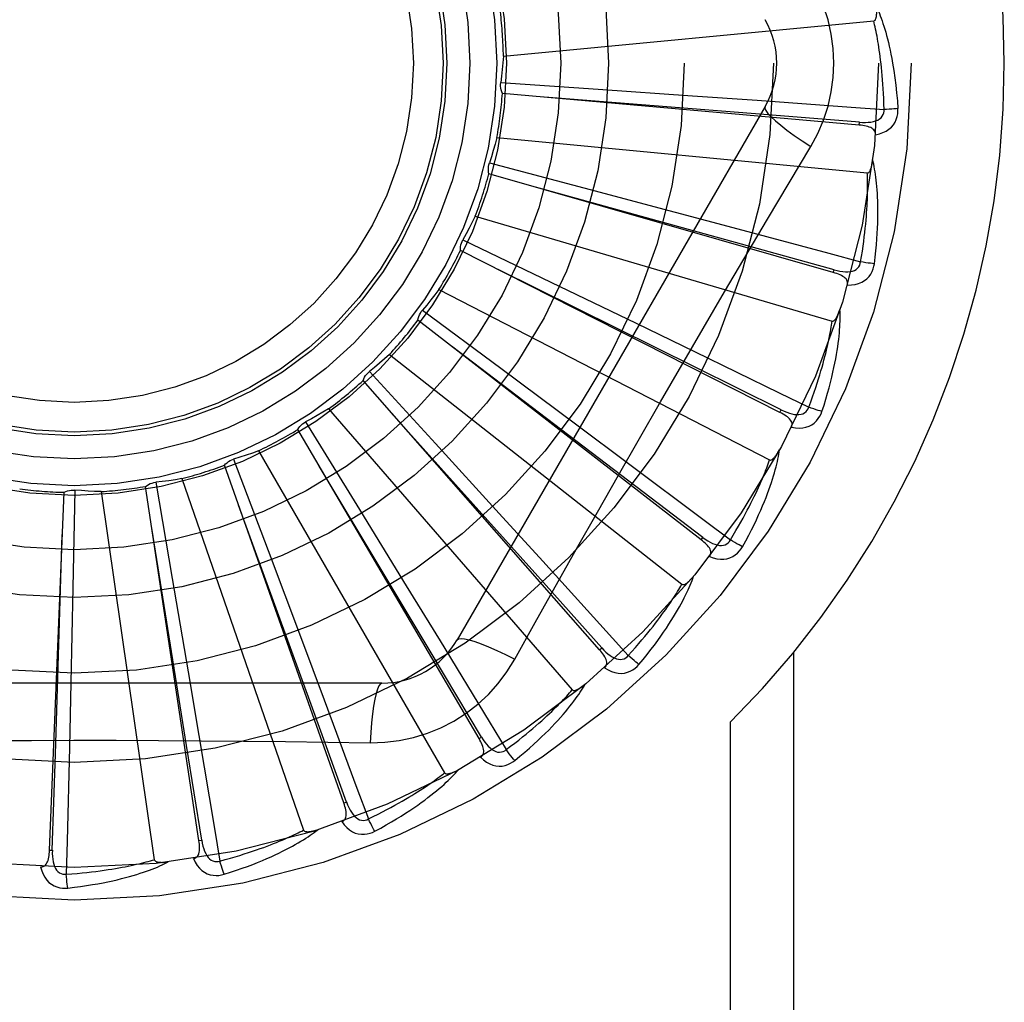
# Model space of a CAD drawing. Header units: inches. Extents: x 0 to 227, y 0 to 147.
# Tile 99 of 256: x 97.903 to 98.234, y 62.927 to 63.257. Entities that reach past the tile are written whole.
import ezdxf

# ---------------------------------------------------------------- set-up
doc = ezdxf.new("R2010")
doc.units = ezdxf.units.IN
doc.header["$LTSCALE"] = 12.4666666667
doc.header["$MEASUREMENT"] = 0
doc.linetypes.add('HIDDEN', pattern=[0.2, 0.1, -0.1])
doc.layers.add('RIGHTHAND_DOOR_ASSEMBLY', color=7, linetype='CONTINUOUS')

msp = doc.modelspace()

# ---------------------------------------------------------------- linework, layer by layer
at = {"layer": 'RIGHTHAND_DOOR_ASSEMBLY', "color": 8, "linetype": 'HIDDEN'}
for p, q in [((98.0656829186, 63.2446837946), (98.1900858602, 63.25656283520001)), ((98.0647878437, 63.2358343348), (98.0975086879, 63.2336356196)), ((98.1852216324, 63.2215655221), (98.06534034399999, 63.2321976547)), ((98.0975086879, 63.2336356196), (98.1292266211, 63.2314459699)), ((98.1292266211, 63.2314459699), (98.1509263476, 63.2299140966)), ((98.1535929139, 63.2278099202), (98.05015096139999, 63.04864320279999)), ((98.18522177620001, 63.22156550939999), (98.1853061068, 63.2225213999)), ((98.0635099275, 63.2173461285), (98.187912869, 63.2054670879)), ((98.06095625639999, 63.20882598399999), (98.0926696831, 63.20047454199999)), ((98.17651325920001, 63.172022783), (98.06081052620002, 63.2051504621)), ((98.0926696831, 63.20047454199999), (98.12340003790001, 63.1923218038)), ((98.12340003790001, 63.1923218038), (98.1444177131, 63.1867109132)), ((98.0562025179, 63.190913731), (98.17610921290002, 63.1557059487)), ((98.05208254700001, 63.183030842), (98.0816423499, 63.1688285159)), ((98.1585862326, 63.1250234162), (98.05124385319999, 63.1794493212)), ((98.176513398, 63.1720227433), (98.1767771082, 63.17294540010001)), ((98.0816423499, 63.1688285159), (98.11027445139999, 63.1550073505)), ((98.0440247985, 63.1663419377), (98.15510150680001, 63.1090779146)), ((98.03848743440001, 63.1593812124), (98.0648252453, 63.1398413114)), ((98.13208848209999, 63.0822661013), (98.03698608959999, 63.1560231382)), ((98.11027445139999, 63.1550073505), (98.1298504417, 63.1455202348)), ((98.0651336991, 63.1344416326), (98.0481967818, 63.14730531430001)), ((98.02741690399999, 63.1445188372), (98.1256490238, 63.0672682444)), ((98.02066228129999, 63.13873185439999), (98.04282618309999, 63.1145606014)), ((98.0648252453, 63.1398413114), (98.0903242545, 63.1208512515)), ((98.09797770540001, 63.0452961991), (98.01855254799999, 63.1357185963)), ((98.1326763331, 63.0830245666), (98.0651336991, 63.1344416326)), ((98.0069790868, 63.1262331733), (98.0888162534, 63.0317880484)), ((98.1585863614, 63.125023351), (98.1590199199, 63.1258794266)), ((98.0574867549, 63.0154498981), (97.99660946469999, 63.1192695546)), ((97.9992513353, 63.1218290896), (98.0164402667, 63.0939000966)), ((98.0903242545, 63.1208512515), (98.10775103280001, 63.1078307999)), ((98.04282618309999, 63.1145606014), (98.06427049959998, 63.0910879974)), ((97.97502844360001, 63.1092838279), (97.98662115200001, 63.0786065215)), ((97.98345002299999, 63.1121458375), (98.04593442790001, 63.0039196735)), ((98.012079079, 62.9938059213), (97.97194992, 63.10727052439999)), ((97.9576801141, 63.1027659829), (97.9985534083, 62.9846703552)), ((97.9633958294, 62.98114653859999), (97.94546517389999, 63.10015518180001)), ((97.9488690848, 63.1015494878), (97.9544465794, 63.0692326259)), ((97.9131965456, 62.977929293), (97.9181124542, 63.0981806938)), ((97.92171872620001, 63.0989056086), (97.9210794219, 63.0661172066)), ((97.9306007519, 63.0984326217), (97.94838566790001, 62.9747358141)), ((98.0164402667, 63.0939000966), (98.03305483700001, 63.0667933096)), ((98.06427049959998, 63.0910879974), (98.0789182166, 63.0750048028)), ((98.1320885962, 63.0822660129), (98.1326763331, 63.0830245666)), ((97.98662115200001, 63.0786065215), (97.9978054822, 63.0488452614)), ((97.9544465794, 63.0692326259), (97.95979643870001, 63.0378925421)), ((97.9210794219, 63.0661172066), (97.9204014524, 63.03433101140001)), ((98.03305483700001, 63.0667933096), (98.044394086, 63.0482286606)), ((98.0694812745, 63.0420824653), (98.0763842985, 63.05445765)), ((97.9978054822, 63.0488452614), (98.0054264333, 63.0284701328)), ((98.0979778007, 63.0452960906), (98.09869847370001, 63.0459297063)), ((98.163236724, 62.7723932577), (98.163236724, 63.0444149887)), ((97.95979643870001, 63.0378925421), (97.9634236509, 63.0164433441)), ((98.0248918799, 63.0340598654), (97.8180079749, 63.0340598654)), ((97.9204014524, 63.03433101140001), (97.91990382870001, 63.012582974)), ((98.14202352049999, 62.7723932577), (98.14202352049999, 63.02102582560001)), ((98.057486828, 63.0154497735), (98.05831438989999, 63.0159355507)), ((98.0120791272, 62.9938057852), (98.01298366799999, 62.9941261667)), ((97.963395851, 62.98114639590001), (97.96434467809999, 62.9812898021)), ((97.9131965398, 62.9779291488), (97.9141553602, 62.97789039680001))]:
    msp.add_line(p, q, dxfattribs=at)
for points in [[(98.17669159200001, 63.2423932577), (98.1764697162, 63.24727037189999), (98.17581525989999, 63.2521029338), (98.1747306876, 63.2568785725), (98.1732192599, 63.26155069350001), (98.1712868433, 63.2660736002), (98.1689398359, 63.2704367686)], [(98.1900858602, 63.25656283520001), (98.1902511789, 63.2566109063), (98.1903964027, 63.2566958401), (98.1905204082, 63.2568213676), (98.1906265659, 63.256976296), (98.1907172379, 63.2571515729), (98.1907943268, 63.2573445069), (98.19086005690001, 63.2575490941), (98.1909158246, 63.2577662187), (98.1909636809, 63.2579950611), (98.1910038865, 63.2582347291), (98.1910372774, 63.2584842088), (98.1910641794, 63.25874304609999), (98.1910851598, 63.25901004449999), (98.1911003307, 63.2592864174), (98.19111007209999, 63.2595726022), (98.191114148, 63.2598697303), (98.1911124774, 63.260183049), (98.1911049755, 63.26050064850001), (98.1910915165, 63.26081109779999), (98.1910721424, 63.26111820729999)], [(98.1910647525, 63.2611956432), (98.19136747, 63.26052843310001), (98.1916709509, 63.2598253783), (98.19197441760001, 63.2590872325), (98.1922786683, 63.2583112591), (98.192584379, 63.2574954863), (98.192890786, 63.2566382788), (98.19319746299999, 63.255738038), (98.1935038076, 63.2547926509), (98.19380907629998, 63.2538001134), (98.1941129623, 63.2527584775), (98.1944148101, 63.25166578), (98.19471452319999, 63.2505200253), (98.195011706, 63.2493194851), (98.19530605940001, 63.2480613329), (98.195597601, 63.2467434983), (98.19588427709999, 63.2453619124), (98.1961642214, 63.2439113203), (98.1964362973, 63.2423932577)], [(98.19354271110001, 63.2268193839), (98.1934952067, 63.2286690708), (98.19343400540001, 63.2304440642), (98.1933584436, 63.2321427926), (98.19327051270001, 63.2337699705), (98.19317160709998, 63.2353288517), (98.19306285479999, 63.236822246), (98.19294553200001, 63.2382531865), (98.1928205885, 63.239624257), (98.19268912, 63.2409382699), (98.19255196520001, 63.24219757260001), (98.1924100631, 63.2434047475), (98.192264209, 63.244561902), (98.1921153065, 63.2456713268), (98.1919639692, 63.2467350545), (98.1918110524, 63.24775530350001), (98.1916567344, 63.24873380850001), (98.1915014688, 63.2496725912), (98.1913452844, 63.25057300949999), (98.1911882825, 63.2514366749), (98.1910307, 63.2522648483), (98.1908727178, 63.2530588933), (98.190714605, 63.25382011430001), (98.1905566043, 63.25454984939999), (98.190398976, 63.2552493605), (98.19024210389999, 63.2559205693), (98.1900858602, 63.25656283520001)], [(98.0656829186, 63.2446837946), (98.0655090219, 63.2424625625), (98.0653018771, 63.24024724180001), (98.0650614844, 63.2380378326), (98.0647878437, 63.2358343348)], [(98.1689398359, 63.2143497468), (98.17128327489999, 63.218707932), (98.17321493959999, 63.2232294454), (98.17472936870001, 63.2279056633), (98.17581707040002, 63.2326860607), (98.1764715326, 63.2375188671), (98.17669159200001, 63.2423932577)], [(98.1964362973, 63.2423932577), (98.1968344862, 63.2399579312), (98.19719222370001, 63.2374768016), (98.1975081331, 63.2349506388), (98.19778269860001, 63.23237928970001), (98.198016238, 63.2297625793), (98.1982072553, 63.2271013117)], [(98.06534034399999, 63.2321976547), (98.06510587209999, 63.2327730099), (98.0649279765, 63.2333654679), (98.064805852, 63.2339809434), (98.0647409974, 63.2346041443), (98.0647351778, 63.2352198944), (98.0647878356, 63.2358342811)], [(98.1853061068, 63.2225213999), (98.1531398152, 63.2250963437), (98.0794845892, 63.2309247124)], [(98.1509263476, 63.2299140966), (98.1825246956, 63.2276262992), (98.19354271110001, 63.2268193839)], [(98.1535927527, 63.227809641), (98.15352977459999, 63.2272415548), (98.1538596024, 63.2264572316), (98.1545633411, 63.22548670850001), (98.15562805, 63.2243351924), (98.1570549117, 63.2230029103), (98.1588342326, 63.2215068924), (98.160942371, 63.219868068), (98.1633529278, 63.2181102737), (98.1660452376, 63.2162525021), (98.16894152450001, 63.2143486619)], [(98.1853058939, 63.2225228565), (98.1863419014, 63.22246180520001), (98.1873246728, 63.2224521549), (98.1882567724, 63.2224967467), (98.189134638, 63.2225976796), (98.1899576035, 63.2227596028), (98.1907186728, 63.22298337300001), (98.191415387, 63.22326865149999), (98.19203054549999, 63.2236199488), (98.1925459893, 63.2240400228), (98.192960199, 63.2245233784), (98.1932647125, 63.2250678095), (98.1934627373, 63.2256476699), (98.1935553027, 63.22623357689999), (98.1935429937, 63.2268237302)], [(98.1906473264, 63.2183423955), (98.1919715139, 63.2186448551), (98.1931682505, 63.2190499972), (98.19424565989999, 63.2195597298), (98.1951931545, 63.2201683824), (98.196010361, 63.2208734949), (98.19669475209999, 63.2216636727), (98.1972450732, 63.22253716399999), (98.1976677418, 63.22345999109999), (98.19795952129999, 63.2244076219), (98.19814047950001, 63.2253494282), (98.1982236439, 63.226243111), (98.1982072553, 63.2271013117)], [(98.1982072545, 63.2271013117), (98.1975910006, 63.2270352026), (98.196886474, 63.2269747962), (98.1961177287, 63.226922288), (98.19529417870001, 63.2268783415), (98.1944254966, 63.2268436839), (98.19354270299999, 63.2268196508)], [(98.1906471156, 63.218337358), (98.1906428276, 63.21880040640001), (98.1905565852, 63.2192240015), (98.19038329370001, 63.2196093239), (98.19013823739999, 63.2199528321), (98.1898341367, 63.2202488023), (98.1894735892, 63.220504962), (98.1890611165, 63.2207261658), (98.1886036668, 63.2209153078), (98.1881080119, 63.2210756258), (98.1875792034, 63.2212109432), (98.18702400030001, 63.2213255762), (98.18644405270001, 63.2214212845), (98.18584375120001, 63.2215016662), (98.1852216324, 63.2215655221)], [(98.0635099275, 63.2173461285), (98.06291880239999, 63.2151979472), (98.06229614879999, 63.2130618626), (98.0616419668, 63.2109378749), (98.06095625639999, 63.20882598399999)], [(98.13997591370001, 63.1654865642), (98.1544272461, 63.1899594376), (98.16164861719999, 63.2021399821), (98.1689398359, 63.2143497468)], [(98.06081052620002, 63.2051504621), (98.06068917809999, 63.2057597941), (98.0606266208, 63.2063752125), (98.0606231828, 63.2070026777), (98.0606774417, 63.2076268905), (98.06078825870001, 63.2082326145), (98.0609562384, 63.2088259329)], [(98.187912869, 63.2054670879), (98.1880850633, 63.20548332), (98.18824422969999, 63.2055396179), (98.18838992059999, 63.2056398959), (98.1885234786, 63.2057724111), (98.18864562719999, 63.2059276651), (98.1887577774, 63.2061028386), (98.1888611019, 63.20629179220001), (98.1889570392, 63.2064949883), (98.1890473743, 63.2067111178), (98.18913223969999, 63.2069393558), (98.1892122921, 63.207178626), (98.1892877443, 63.2074283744), (98.1893589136, 63.2076872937), (98.1894261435, 63.2079565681), (98.1894898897, 63.2082365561), (98.1895501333, 63.208528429), (98.1896072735, 63.2088332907), (98.189660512, 63.2091517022), (98.1897091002, 63.20948470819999), (98.1897532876, 63.2098319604)], [(98.19031187, 63.1750009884), (98.19058241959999, 63.1772133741), (98.1908122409, 63.1793345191), (98.19100399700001, 63.1813618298), (98.1911606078, 63.1833010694), (98.19128439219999, 63.1851561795), (98.1913780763, 63.186930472), (98.1914438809, 63.1886276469), (98.1914843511, 63.19025081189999), (98.1915016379, 63.19180340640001), (98.1914981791, 63.1932883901), (98.19147608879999, 63.19470902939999), (98.1914377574, 63.1960680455), (98.1913859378, 63.1973686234), (98.1913211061, 63.1986128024), (98.19124446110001, 63.1998031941), (98.19115587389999, 63.2009413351), (98.19105505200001, 63.2020290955), (98.1909429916, 63.20306809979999), (98.19081993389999, 63.2040599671), (98.19068742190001, 63.20500661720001), (98.1905465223, 63.2059098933), (98.1903986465, 63.2067716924), (98.1902456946, 63.20759377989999), (98.1900870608, 63.208378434), (98.1899224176, 63.2091288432), (98.18975242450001, 63.2098440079)], [(98.18567826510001, 63.1756069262), (98.18598167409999, 63.1774321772), (98.18625749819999, 63.1791866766), (98.1865047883, 63.180869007), (98.18672639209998, 63.18248342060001), (98.186924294, 63.1840328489), (98.18710013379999, 63.1855198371), (98.1872557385, 63.186947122), (98.1873925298, 63.1883170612), (98.1875121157, 63.1896322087), (98.1876157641, 63.1908947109), (98.1877048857, 63.1921069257), (98.1877806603, 63.1932707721), (98.18784440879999, 63.194388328), (98.1878971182, 63.1954614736), (98.18794004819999, 63.196492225), (98.1879737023, 63.1974822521), (98.1879989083, 63.198433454), (98.1880159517, 63.1993471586), (98.1880252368, 63.2002249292), (98.18802723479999, 63.2010679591), (98.18802238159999, 63.2018775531), (98.1880111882, 63.2026549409), (98.18799414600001, 63.20340139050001), (98.1879717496, 63.20411809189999), (98.18794473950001, 63.2048068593), (98.187912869, 63.2054670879)], [(98.1767771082, 63.17294540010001), (98.1456794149, 63.1815613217), (98.0744582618, 63.2012237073)], [(98.0562025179, 63.190913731), (98.0552155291, 63.1889162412), (98.05419987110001, 63.1869365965), (98.05315554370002, 63.18497479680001), (98.05208254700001, 63.183030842)], [(98.1444177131, 63.1867109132), (98.17501206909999, 63.1784844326), (98.18567826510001, 63.1756069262)], [(98.05124385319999, 63.1794493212), (98.0512400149, 63.180070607), (98.0512950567, 63.1806867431), (98.05141042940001, 63.1813035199), (98.0515818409, 63.1819061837), (98.0518052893, 63.1824799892), (98.05208251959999, 63.1830307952)], [(98.17677717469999, 63.1729468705), (98.1777829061, 63.1726908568), (98.17874609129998, 63.17249539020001), (98.1796697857, 63.17236277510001), (98.18055088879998, 63.1722957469), (98.18138962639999, 63.1722989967), (98.182179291, 63.1723746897), (98.18291740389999, 63.1725229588), (98.1835879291, 63.1727514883), (98.18417355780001, 63.1730664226), (98.1846717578, 63.1734626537), (98.1850738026, 63.1739396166), (98.1853779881, 63.1744715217), (98.1855797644, 63.1750293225), (98.185679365, 63.1756111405)], [(98.1903118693, 63.1750009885), (98.18969424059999, 63.17505270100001), (98.18899101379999, 63.1751267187), (98.18822622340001, 63.1752206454), (98.18740923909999, 63.1753333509), (98.1865496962, 63.1754637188), (98.1856783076, 63.1756071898)], [(98.1590199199, 63.1258794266), (98.13011477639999, 63.1402249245), (98.06390181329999, 63.173010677)], [(98.18122990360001, 63.1678277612), (98.18131323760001, 63.1682822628), (98.1813086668, 63.16871393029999), (98.1812114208, 63.16912498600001), (98.1810358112, 63.1695087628), (98.1807932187, 63.1698569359), (98.1804876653, 63.1701767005), (98.1801245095, 63.1704719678), (98.17971112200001, 63.17074426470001), (98.1792547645, 63.1709954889), (98.17876112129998, 63.1712284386), (98.1782376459, 63.1714460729), (98.1776862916, 63.17164980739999), (98.1771120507, 63.1718423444), (98.17651325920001, 63.172022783)], [(98.18123092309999, 63.1678310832), (98.1825884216, 63.1678774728), (98.1838402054, 63.1680488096), (98.18499461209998, 63.1683454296), (98.1860401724, 63.16876376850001), (98.1869760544, 63.1693014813), (98.1877976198, 63.1699478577), (98.1885033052, 63.170701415), (98.1890929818, 63.1715275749), (98.18955882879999, 63.172402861), (98.1899147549, 63.1732934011), (98.1901655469, 63.1741551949), (98.19031187, 63.1750009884)], [(98.0440247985, 63.1663419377), (98.04267761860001, 63.164567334), (98.0413056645, 63.1628156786), (98.0399089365, 63.1610869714), (98.03848743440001, 63.1593812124)], [(98.0763842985, 63.05445765), (98.0902839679, 63.0791469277), (98.0972770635, 63.0915187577), (98.10431163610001, 63.1038881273), (98.11136826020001, 63.1162449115), (98.11847308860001, 63.12858439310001), (98.1256049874, 63.1409096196), (98.1327790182, 63.1532043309), (98.13997591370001, 63.1654865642)], [(98.03698608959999, 63.1560231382), (98.0370998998, 63.1566339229), (98.0372705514, 63.1572285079), (98.037500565, 63.1578123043), (98.0377829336, 63.15837163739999), (98.0381109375, 63.1588927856), (98.03848739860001, 63.1593811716)], [(98.1726991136, 63.1253363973), (98.1733834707, 63.1274576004), (98.1740105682, 63.1294969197), (98.1745825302, 63.1314513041), (98.1751033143, 63.1333258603), (98.17557594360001, 63.1351240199), (98.1760037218, 63.1368485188), (98.17638952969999, 63.1385025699), (98.17673645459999, 63.1400887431), (98.1770472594, 63.1416100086), (98.1773248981, 63.14306881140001), (98.17757206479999, 63.1444679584), (98.17779162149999, 63.1458096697), (98.1779868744, 63.1470965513), (98.17815867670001, 63.1483305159), (98.1783086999, 63.1495139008), (98.1784371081, 63.1506482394), (98.1785439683, 63.15173542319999), (98.1786305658, 63.1527768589), (98.178697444, 63.1537740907), (98.1787464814, 63.1547287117), (98.17877907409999, 63.1556423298), (98.17879696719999, 63.1565165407), (98.17880236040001, 63.1573527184), (98.1787950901, 63.1581532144), (98.17877543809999, 63.1589212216), (98.1787438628, 63.1596556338)], [(98.17610921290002, 63.1557059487), (98.1762813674, 63.1556892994), (98.1764483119, 63.1557144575), (98.1766103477, 63.1557853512), (98.1767665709, 63.1558901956), (98.17691589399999, 63.1560195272), (98.17705916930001, 63.1561703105), (98.1771963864, 63.15633629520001), (98.17732904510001, 63.156517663), (98.17745865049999, 63.1567127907), (98.1775851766, 63.1569208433), (98.17770906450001, 63.1571406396), (98.1778304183, 63.1573715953), (98.1779493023, 63.1576123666), (98.17806627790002, 63.1578640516), (98.1781818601, 63.1581269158), (98.1782962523, 63.158402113), (98.17841171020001, 63.1586957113), (98.1785225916, 63.15899323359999), (98.1786233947, 63.1592806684), (98.1787159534, 63.1595626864)], [(98.1682639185, 63.1268083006), (98.16890727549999, 63.1285431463), (98.16951015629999, 63.1302137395), (98.17007136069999, 63.13181886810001), (98.1705944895, 63.13336216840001), (98.17108204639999, 63.13484614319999), (98.17153612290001, 63.1362729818), (98.1719590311, 63.1376450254), (98.17235261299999, 63.1389643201), (98.17271893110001, 63.1402330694), (98.1730596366, 63.1414531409), (98.1733765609, 63.1426265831), (98.17367122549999, 63.1437550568), (98.1739453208, 63.1448403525), (98.17420017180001, 63.1458841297), (98.174437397, 63.1468881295), (98.1746578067, 63.1478538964), (98.1748625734, 63.1487831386), (98.17505222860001, 63.1496771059), (98.175227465, 63.1505372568), (98.1753889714, 63.15136467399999), (98.1755374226, 63.15216055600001), (98.175673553, 63.1529260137), (98.1757980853, 63.1536621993), (98.1759117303, 63.1543701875), (98.1760155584, 63.1550516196), (98.17610921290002, 63.1557059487)], [(98.1298504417, 63.1455202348), (98.15833504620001, 63.1316523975), (98.1682639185, 63.1268083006)], [(98.02741690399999, 63.1445188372), (98.0257582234, 63.1430312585), (98.02407955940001, 63.1415709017), (98.022380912, 63.140137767), (98.02066228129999, 63.13873185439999)], [(98.01855254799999, 63.1357185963), (98.01877989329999, 63.1362968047), (98.019059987, 63.1368483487), (98.0193963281, 63.1373780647), (98.0197794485, 63.1378738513), (98.0202001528, 63.1383235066), (98.0206622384, 63.1387318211)], [(98.0069790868, 63.1262331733), (98.0050688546, 63.12508638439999), (98.0031441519, 63.1239701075), (98.00120497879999, 63.1228843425), (97.9992513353, 63.1218290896)], [(98.1590202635, 63.125880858), (98.1599593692, 63.1254391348), (98.160868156, 63.12506491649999), (98.1617500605, 63.1247598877), (98.16260255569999, 63.1245273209), (98.1634267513, 63.12437177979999), (98.1642164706, 63.12429666), (98.164969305, 63.1243025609), (98.1656709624, 63.1244000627), (98.16630560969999, 63.1245984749), (98.16686979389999, 63.1248932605), (98.167354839, 63.1252855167), (98.1677541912, 63.125750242), (98.16805788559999, 63.1262597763), (98.1682657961, 63.1268122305)], [(98.1726991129, 63.1253363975), (98.1721024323, 63.1255040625), (98.1714259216, 63.1257098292), (98.1706927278, 63.125946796), (98.16991183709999, 63.1262120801), (98.16909249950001, 63.1265027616), (98.1682640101, 63.1268085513)], [(98.09869847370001, 63.0459297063), (98.0771955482, 63.0699905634), (98.02791078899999, 63.1250366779)], [(98.162423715, 63.1200115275), (98.1625915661, 63.1204420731), (98.1626687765, 63.120866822), (98.1626510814, 63.12128885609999), (98.1625512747, 63.1216989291), (98.1623789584, 63.1220867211), (98.16213944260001, 63.1224585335), (98.1618387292, 63.1228171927), (98.16148434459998, 63.1231628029), (98.1610837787, 63.1234958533), (98.16064314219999, 63.123818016), (98.1601703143, 63.1241307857), (98.1596674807, 63.1244351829), (98.159140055, 63.1247329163), (98.1585862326, 63.1250234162)], [(98.1624253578, 63.1200146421), (98.1637671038, 63.11980328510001), (98.1650286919, 63.119734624), (98.1662183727, 63.1198074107), (98.1673242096, 63.1200203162), (98.1683449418, 63.120371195), (98.16927398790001, 63.1208504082), (98.17010953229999, 63.1214567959), (98.1708449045, 63.12215642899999), (98.17146798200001, 63.1229277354), (98.1719860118, 63.1237348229), (98.1723953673, 63.1245335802), (98.1726991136, 63.1253363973)], [(97.99660946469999, 63.1192695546), (97.99694212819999, 63.1197942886), (97.9973215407, 63.1202828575), (97.9977520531, 63.1207393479), (97.9982220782, 63.1211536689), (97.9987202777, 63.1215155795), (97.9992512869, 63.121829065)], [(98.14600555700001, 63.07990254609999), (98.14707898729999, 63.0818559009), (98.14808069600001, 63.083739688), (98.14901219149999, 63.0855505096), (98.1498783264, 63.0872926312), (98.15068271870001, 63.0889688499), (98.1514291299, 63.09058122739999), (98.15212099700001, 63.09213237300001), (98.1527618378, 63.093624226), (98.1533549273, 63.0950591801), (98.153903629, 63.0964390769), (98.15441111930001, 63.0977661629), (98.15488062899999, 63.0990420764), (98.1553158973, 63.1002687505), (98.1557181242, 63.10144790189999), (98.1560893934, 63.1025815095), (98.1564301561, 63.1036710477), (98.156740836, 63.1047183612), (98.1570229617, 63.1057245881), (98.15727735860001, 63.10669114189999), (98.15750617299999, 63.1076192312), (98.1577110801, 63.1085101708), (98.15789409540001, 63.10936519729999), (98.15805763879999, 63.11018524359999), (98.1582019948, 63.1109726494), (98.1583280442, 63.11173049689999), (98.15843602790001, 63.112457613)], [(98.15510150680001, 63.1090779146), (98.1552673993, 63.1090289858), (98.15543608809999, 63.1090220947), (98.1556086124, 63.1090610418), (98.1557818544, 63.1091344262), (98.15595295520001, 63.1092331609), (98.15612217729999, 63.1093541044), (98.15628832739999, 63.109491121), (98.15645291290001, 63.1096441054), (98.1566171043, 63.1098111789), (98.1567807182, 63.1099915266), (98.15694396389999, 63.1101839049), (98.15710683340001, 63.1103877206), (98.15726913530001, 63.1106016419), (98.15743162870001, 63.1108266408), (98.15759486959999, 63.1110628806), (98.1577592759, 63.1113114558), (98.15792556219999, 63.11157312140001), (98.1580933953, 63.1118490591), (98.1582626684, 63.1121408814), (98.15843341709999, 63.1124480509)], [(97.97194992, 63.10727052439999), (97.9723758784, 63.1077228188), (97.9728408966, 63.1081307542), (97.9733500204, 63.1084975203), (97.9738899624, 63.1088154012), (97.9744476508, 63.1090764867), (97.97502839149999, 63.109283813)], [(97.98345002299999, 63.1121458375), (97.9813572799, 63.1113812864), (97.9792561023, 63.1106494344), (97.9771464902, 63.1099502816), (97.97502844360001, 63.1092838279)], [(98.14192907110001, 63.0821872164), (98.1428891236, 63.08376895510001), (98.14379727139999, 63.0852952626), (98.14465210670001, 63.08676517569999), (98.1454578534, 63.0881815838), (98.14621744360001, 63.08954647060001), (98.14693334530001, 63.0908615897), (98.14760827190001, 63.0921288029), (98.1482444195, 63.09334977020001), (98.1488442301, 63.0945262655), (98.14940967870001, 63.0956598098), (98.1499429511, 63.096752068), (98.1504458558, 63.097804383), (98.15092039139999, 63.0988181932), (98.151368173, 63.0997948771), (98.1517911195, 63.10073583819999), (98.15219031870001, 63.1016424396), (98.1525672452, 63.10251613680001), (98.1529226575, 63.1033580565), (98.1532575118, 63.1041694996), (98.1535726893, 63.10495139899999), (98.15386907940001, 63.1057048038), (98.1541476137, 63.1064306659), (98.15440921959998, 63.10712997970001), (98.1546547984, 63.1078036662), (98.1548857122, 63.10845313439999), (98.15510150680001, 63.1090779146)], [(98.05831438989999, 63.0159355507), (98.0417535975, 63.04363105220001), (98.00377702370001, 63.1070096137)], [(98.10775103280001, 63.1078307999), (98.1330963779, 63.0888228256), (98.14192907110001, 63.0821872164)], [(97.9576801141, 63.1027659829), (97.9554804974, 63.1024113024), (97.9532787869, 63.1020903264), (97.9510749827, 63.1018030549), (97.9488690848, 63.1015494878)], [(97.94546517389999, 63.10015518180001), (97.9459690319, 63.1005186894), (97.946502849, 63.10083124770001), (97.94707218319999, 63.1010950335), (97.9476625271, 63.1013049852), (97.9482595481, 63.10145580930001), (97.9488690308, 63.101549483)], [(97.9181124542, 63.0981806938), (97.91867600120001, 63.0984422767), (97.9192593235, 63.09864816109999), (97.9198682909, 63.09879943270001), (97.9204877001, 63.098893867), (97.9211024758, 63.0989289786), (97.92171867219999, 63.0989056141)], [(97.9306007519, 63.0984326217), (97.9283737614, 63.098500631), (97.92615109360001, 63.09860213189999), (97.92393274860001, 63.0987371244), (97.92171872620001, 63.0989056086)], [(98.01298366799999, 62.9941261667), (98.00196355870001, 63.024455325), (97.9766677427, 63.0938756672)], [(97.96434467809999, 62.9812898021), (97.9592635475, 63.0131564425), (97.9475627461, 63.0861095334)], [(97.9141553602, 62.97789039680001), (97.91519685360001, 63.0101427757), (97.9175139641, 63.0839919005)], [(98.1326769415, 63.083025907), (98.13351547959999, 63.0824144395), (98.13433702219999, 63.0818749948), (98.1351452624, 63.0814085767), (98.1359383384, 63.0810188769), (98.1367182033, 63.0807101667), (98.1374794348, 63.080486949), (98.13821978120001, 63.0803502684), (98.13892721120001, 63.0803132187), (98.1395879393, 63.0803879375), (98.1401977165, 63.0805706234), (98.1407482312, 63.08086399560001), (98.14122831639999, 63.0812447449), (98.1416229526, 63.0816875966), (98.1419316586, 63.0821907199)], [(98.13490785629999, 63.07661803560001), (98.13515431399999, 63.0770093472), (98.1353106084, 63.0774119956), (98.1353731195, 63.07782978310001), (98.1353527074, 63.0782513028), (98.1352568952, 63.07866469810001), (98.13509207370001, 63.07907512), (98.1348646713, 63.07948420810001), (98.1345820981, 63.0798906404), (98.1342518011, 63.0802934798), (98.13388009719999, 63.0806932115), (98.1334750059, 63.08108981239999), (98.1330388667, 63.0814838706), (98.13257731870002, 63.0818760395), (98.13208848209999, 63.0822661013)], [(98.1349103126, 63.0766212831), (98.1361878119, 63.0761598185), (98.13741360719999, 63.075853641), (98.1385955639, 63.0756999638), (98.13972170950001, 63.0756997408), (98.14079040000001, 63.07585110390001), (98.1417933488, 63.07614583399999), (98.1427285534, 63.0765831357), (98.1435830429, 63.0771309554), (98.14434083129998, 63.0777704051), (98.145002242, 63.0784648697), (98.14555536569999, 63.0791717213), (98.14600555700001, 63.07990254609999)], [(98.1460055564, 63.07990254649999), (98.1454513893, 63.0801801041), (98.1448260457, 63.0805101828), (98.14415094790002, 63.08088162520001), (98.1434343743, 63.0812898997), (98.142684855, 63.08173038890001), (98.1419292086, 63.08218744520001)], [(98.0789182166, 63.0750048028), (98.1002082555, 63.0515436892), (98.10762553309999, 63.0433563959)], [(98.1111959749, 63.0403415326), (98.1126196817, 63.04205643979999), (98.1139597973, 63.04371660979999), (98.1152171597, 63.0453184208), (98.11639734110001, 63.04686514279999), (98.1175044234, 63.0483588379), (98.11854249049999, 63.0498008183), (98.11951541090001, 63.051192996), (98.1204270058, 63.05253660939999), (98.1212809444, 63.053833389), (98.1220808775, 63.0550845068), (98.1228303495, 63.0562915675), (98.1235328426, 63.0574555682), (98.12419239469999, 63.0585776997), (98.12481050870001, 63.0596594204), (98.1253896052, 63.060702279), (98.12593040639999, 63.061707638), (98.1264336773, 63.0626772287), (98.1269011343, 63.0636118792), (98.12733385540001, 63.0645128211), (98.1277341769, 63.0653808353), (98.1281039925, 63.0662168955), (98.1284455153, 63.0670218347), (98.12876129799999, 63.0677961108), (98.12905206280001, 63.06854196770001), (98.129319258, 63.0692622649), (98.12956289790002, 63.0699558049)], [(98.1256490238, 63.0672682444), (98.12580265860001, 63.0671888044), (98.1259669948, 63.0671501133), (98.1261437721, 63.0671557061), (98.1263277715, 63.06719497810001), (98.126514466, 63.0672595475), (98.12670351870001, 63.0673462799), (98.1268925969, 63.0674493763), (98.1270831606, 63.0675684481), (98.1272760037, 63.067701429), (98.12747079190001, 63.0678475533), (98.1276674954, 63.06800556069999), (98.12786599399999, 63.0681748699), (98.1280658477, 63.0683542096), (98.128267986, 63.0685443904), (98.1284729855, 63.0687454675), (98.128681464, 63.0689584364), (98.1288978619, 63.0691882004), (98.1291112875, 63.069423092), (98.12931115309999, 63.0696518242), (98.12950098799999, 63.0698781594)], [(98.10762553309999, 63.0433563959), (98.10886758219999, 63.0447278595), (98.1100481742, 63.0460547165), (98.11116574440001, 63.04733628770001), (98.1122249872, 63.0485746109), (98.1132291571, 63.049771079), (98.1141810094, 63.0509269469), (98.1150835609, 63.0520435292), (98.11593928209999, 63.0531220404), (98.1167509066, 63.0541637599), (98.1175206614, 63.0551698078), (98.11825100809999, 63.056141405), (98.1189439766, 63.057079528), (98.1196018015, 63.0579852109), (98.12022632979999, 63.0588595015), (98.12081971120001, 63.0597034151), (98.1213832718, 63.0605180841), (98.121918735, 63.06130465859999), (98.12242705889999, 63.0620641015), (98.12290942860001, 63.0627975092), (98.1233668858, 63.0635056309), (98.1238005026, 63.06418932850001), (98.1242113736, 63.06484936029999), (98.12460059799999, 63.0654865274), (98.1249692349, 63.0661015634), (98.1253188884, 63.0666955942), (98.1256490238, 63.0672682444)], [(98.044394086, 63.0482286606), (98.06085934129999, 63.0211623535), (98.0665931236, 63.0117192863)], [(98.05015096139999, 63.04864320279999), (98.0506114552, 63.0489820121), (98.0514557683, 63.0490885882), (98.0526481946, 63.0489643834), (98.05417773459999, 63.0486180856), (98.0560449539, 63.0480485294), (98.0582302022, 63.0472556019), (98.0607036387, 63.0462492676), (98.0634311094, 63.045040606), (98.0663854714, 63.0436382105), (98.0694812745, 63.0420824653)], [(98.09967775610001, 63.0392173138), (98.0999934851, 63.03955448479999), (98.10022295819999, 63.0399200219), (98.1003633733, 63.0403183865), (98.1004231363, 63.0407361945), (98.10040729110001, 63.0411602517), (98.100323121, 63.0415944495), (98.1001772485, 63.04203918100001), (98.09997669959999, 63.0424917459), (98.0997286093, 63.0429498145), (98.09943927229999, 63.043412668), (98.09911655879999, 63.0438787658), (98.09876287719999, 63.0443482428), (98.09838388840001, 63.0448206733), (98.09797770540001, 63.0452961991)], [(98.0986993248, 63.0459309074), (98.0994069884, 63.0451717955), (98.100111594, 63.0444866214), (98.1008169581, 63.0438756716), (98.10152195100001, 63.04334292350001), (98.102229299, 63.0428922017), (98.1029345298, 63.0425289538), (98.1036356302, 63.0422546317), (98.1043232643, 63.0420843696), (98.10498619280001, 63.0420326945), (98.10561952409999, 63.042096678), (98.10621561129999, 63.0422805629), (98.106759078, 63.04256357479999), (98.10723039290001, 63.0429237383), (98.10762873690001, 63.0433593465)], [(98.1111959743, 63.0403415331), (98.1107043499, 63.0407189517), (98.1101527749, 63.0411614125), (98.1095601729, 63.0416539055), (98.1089338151, 63.0421904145), (98.10828120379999, 63.0427647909), (98.10762571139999, 63.0433565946)], [(98.0209084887, 63.01403895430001), (98.02584274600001, 63.01418908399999), (98.03071009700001, 63.0147732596), (98.03549553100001, 63.01578897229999), (98.0401658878, 63.01722738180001), (98.0446970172, 63.0190809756), (98.0490463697, 63.02133379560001), (98.0531748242, 63.023971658), (98.05705148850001, 63.0269684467), (98.0606429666, 63.0302952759), (98.0639270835, 63.0339366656), (98.0668761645, 63.0378698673), (98.0694812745, 63.0420824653)], [(98.09968025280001, 63.0392193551), (98.1008473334, 63.0385244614), (98.1019930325, 63.0379918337), (98.1031245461, 63.0376172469), (98.1042302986, 63.0374039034), (98.10530832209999, 63.0373502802), (98.10634892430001, 63.0374498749), (98.1073499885, 63.0377022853), (98.1082927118, 63.0380784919), (98.1091578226, 63.03856297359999), (98.10993870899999, 63.0391197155), (98.11061560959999, 63.0397091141), (98.1111959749, 63.0403415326)], [(98.0248915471, 63.03405986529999), (98.02436808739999, 63.03383035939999), (98.02385376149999, 63.033152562), (98.02336513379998, 63.0320578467), (98.02290024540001, 63.0305600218), (98.02245988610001, 63.02865818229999), (98.02205395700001, 63.0263692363), (98.02168876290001, 63.0237241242), (98.0213717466, 63.0207576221), (98.0211090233, 63.017497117), (98.0209083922, 63.01403692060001)], [(98.0695284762, 63.0080831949), (98.07125100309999, 63.00949767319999), (98.0728810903, 63.0108742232), (98.07441887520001, 63.01220913), (98.0758704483, 63.0135045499), (98.0772402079, 63.0147617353), (98.07853241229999, 63.0159812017), (98.07975122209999, 63.0171640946), (98.08090062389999, 63.0183109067), (98.0819845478, 63.0194226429), (98.08300680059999, 63.020499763), (98.08397116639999, 63.021543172), (98.0848812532, 63.02255319), (98.0857412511, 63.0235302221), (98.086552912, 63.0244754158), (98.0873189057, 63.0253898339), (98.08804019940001, 63.0262746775), (98.0887178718, 63.0271315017), (98.089353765, 63.027960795), (98.0899491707, 63.02876356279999), (98.0905065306, 63.0295401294), (98.09102788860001, 63.0302910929), (98.09151557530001, 63.0310168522), (98.0919721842, 63.0317173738), (98.09239884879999, 63.0323947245), (98.0927975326, 63.033051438), (98.0931680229, 63.0336863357)], [(98.0888162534, 63.0317880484), (98.0889520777, 63.0316809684), (98.0891061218, 63.03161187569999), (98.08928076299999, 63.03158391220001), (98.08946886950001, 63.0315876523), (98.0896644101, 63.0316157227), (98.08986646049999, 63.0316651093), (98.0900716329, 63.0317305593), (98.0902812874, 63.0318114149), (98.0904958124, 63.0319054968), (98.09071473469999, 63.0320121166), (98.0909377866, 63.0321300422), (98.0911647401, 63.0322587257), (98.0913949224, 63.03239700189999), (98.0916293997, 63.032545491), (98.0918687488, 63.0327041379), (98.09211376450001, 63.0328738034), (98.0923651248, 63.0330547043), (98.09262375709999, 63.0332487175), (98.092890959, 63.03345803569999), (98.0931662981, 63.033681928)], [(98.0665931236, 63.0117192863), (98.0680722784, 63.0128309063), (98.06948264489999, 63.0139103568), (98.07082255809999, 63.0149572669), (98.0720970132, 63.0159727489), (98.0733094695, 63.01695755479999), (98.0744628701, 63.01791239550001), (98.07556042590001, 63.0188379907), (98.07660479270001, 63.0197350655), (98.0775988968, 63.0206043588), (98.0785451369, 63.021446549), (98.0794461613, 63.0222623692), (98.08030414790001, 63.0230523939), (98.0811214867, 63.0238172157), (98.0819001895, 63.0245575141), (98.0826425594, 63.0252738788), (98.0833501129, 63.0259671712), (98.0840247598, 63.0266381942), (98.08466762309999, 63.0272877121), (98.0852800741, 63.0279165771), (98.0858632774, 63.0285253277), (98.0864184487, 63.0291146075), (98.0869468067, 63.0296849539), (98.0874495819, 63.0302369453), (98.0879279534, 63.03077110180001), (98.0883837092, 63.0312882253), (98.0888162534, 63.0317880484)], [(98.0054264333, 63.0284701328), (98.0164718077, 62.9987768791), (98.0203148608, 62.98841933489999)], [(97.9634236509, 63.0164433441), (97.9686499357, 62.9851963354), (97.9704633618, 62.9742986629)], [(97.8361601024, 63.0142483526), (97.86449147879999, 63.0145555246), (97.87870234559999, 63.0146852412), (97.8929318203, 63.01477780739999), (97.90716142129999, 63.0148449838), (97.9214001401, 63.01486176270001), (97.93564004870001, 63.0148479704), (97.9498745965, 63.0147824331), (97.96410977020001, 63.0146908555)], [(97.96410977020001, 63.0146908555), (97.9925295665, 63.0144120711), (98.00668891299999, 63.0142484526), (98.0209084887, 63.01403895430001)], [(98.0580051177, 63.0091586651), (98.0583793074, 63.0094303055), (98.0586740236, 63.0097460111), (98.0588873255, 63.0101106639), (98.05902503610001, 63.0105096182), (98.0590897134, 63.0109290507), (98.05908921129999, 63.0113713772), (98.0590301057, 63.0118357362), (98.05891878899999, 63.0123181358), (98.058761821, 63.0128149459), (98.05856527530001, 63.013324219), (98.05833662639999, 63.01384287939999), (98.05807823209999, 63.0143706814), (98.05779554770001, 63.0149061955), (98.0574867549, 63.0154498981)], [(98.05831545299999, 63.015936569), (98.0588666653, 63.01505724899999), (98.05942886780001, 63.01425110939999), (98.06000586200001, 63.0135177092), (98.0605972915, 63.0128611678), (98.0612065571, 63.0122847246), (98.0618302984, 63.01179457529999), (98.0624668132, 63.0113925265), (98.06310979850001, 63.01109520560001), (98.0637509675, 63.0109190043), (98.0643849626, 63.0108619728), (98.0650050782, 63.01092972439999), (98.06559228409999, 63.01110477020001), (98.0661232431, 63.0113692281), (98.06659682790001, 63.0117215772)], [(97.91990382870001, 63.012582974), (97.9191221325, 62.9809115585), (97.9188403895, 62.9698676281)], [(98.0695284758, 63.0080831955), (98.06911716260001, 63.0085468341), (98.0686592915, 63.0090856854), (98.06817060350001, 63.0096814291), (98.0676570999, 63.0103267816), (98.06712498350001, 63.0110142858), (98.06659333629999, 63.0117194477)], [(98.0580084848, 63.0091606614), (98.0590229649, 63.008257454), (98.0600471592, 63.0075176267), (98.06108733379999, 63.0069356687), (98.0621327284, 63.0065169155), (98.0631811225, 63.006260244), (98.0642217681, 63.00616110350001), (98.06525251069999, 63.0062194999), (98.0662493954, 63.0064104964), (98.0671905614, 63.0067224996), (98.0680627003, 63.0071213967), (98.0688389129, 63.0075720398), (98.0695284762, 63.0080831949)], [(98.0203148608, 62.98841933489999), (98.0219776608, 62.9892309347), (98.0235668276, 62.9900239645), (98.0250806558, 62.9907983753), (98.02652426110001, 62.991554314), (98.0279011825, 62.99229186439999), (98.02921444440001, 62.9930111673), (98.030467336, 62.993712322), (98.03166260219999, 62.99439553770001), (98.03280325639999, 62.99506098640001), (98.03389178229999, 62.99570888), (98.03493091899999, 62.9963394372), (98.0359229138, 62.99695281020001), (98.0368702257, 62.9975491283), (98.03777495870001, 62.998128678), (98.0386394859, 62.99869160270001), (98.0394654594, 62.9992384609), (98.0402549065, 62.9997696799), (98.04100907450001, 63.0002857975), (98.04172947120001, 63.000787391), (98.0424173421, 63.0012747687), (98.04307400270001, 63.0017483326), (98.0437007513, 63.0022083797), (98.0442989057, 63.0026552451), (98.04486972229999, 63.0030892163), (98.0454151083, 63.00351074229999), (98.04593442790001, 63.0039196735)], [(98.02250903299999, 62.9842934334), (98.0244681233, 62.98535635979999), (98.0263292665, 62.9863995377), (98.02809189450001, 62.9874192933), (98.02976239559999, 62.9884165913), (98.0313453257, 62.989391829), (98.03284496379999, 62.9903447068), (98.03426561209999, 62.991275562), (98.0356112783, 62.9921841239), (98.0368860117, 62.99307063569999), (98.0380936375, 62.9939348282), (98.0392380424, 62.994776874), (98.04032282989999, 62.9955964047), (98.041352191, 62.99639302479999), (98.0423280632, 62.9971675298), (98.0432532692, 62.9979204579), (98.0441289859, 62.9986528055), (98.04495656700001, 62.9993658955), (98.0457379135, 63.0000598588), (98.0464744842, 63.0007354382), (98.0471687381, 63.0013924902), (98.04782279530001, 63.0020312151), (98.0484390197, 63.0026515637), (98.0490199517, 63.00325301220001), (98.04956709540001, 63.00383737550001), (98.0500828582, 63.0044067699), (98.05056680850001, 63.0049600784)], [(98.04593442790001, 63.0039196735), (98.0460475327, 63.0037888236), (98.04618571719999, 63.0036918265), (98.0463519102, 63.0036313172), (98.0465373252, 63.0035993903), (98.0467346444, 63.00358994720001), (98.0469423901, 63.003600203), (98.04715624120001, 63.00362564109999), (98.04737740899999, 63.0036653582), (98.0476058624, 63.0037171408), (98.04784100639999, 63.0037804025), (98.048082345, 63.0038539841), (98.04832955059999, 63.0039373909), (98.0485817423, 63.004029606), (98.04884008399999, 63.0041310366), (98.0491051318, 63.0042415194), (98.0493778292, 63.0043617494), (98.0496592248, 63.00449199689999), (98.0499495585, 63.0046333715), (98.0502494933, 63.0047872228), (98.0505588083, 63.00495310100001)], [(98.0113977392, 62.9875304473), (98.011816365, 62.9877262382), (98.0121653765, 62.9879803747), (98.01244381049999, 62.9882980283), (98.0126545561, 62.9886636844), (98.01279745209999, 62.9890632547), (98.0128806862, 62.9894976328), (98.01291055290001, 62.9899647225), (98.01289257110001, 62.9904594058), (98.012832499, 62.9909768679), (98.01273591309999, 62.991514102), (98.01260954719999, 62.9920667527), (98.0124556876, 62.9926340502), (98.01227943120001, 62.9932134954), (98.012079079, 62.9938059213)], [(98.0129849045, 62.9941269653), (98.0133597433, 62.9931592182), (98.0137592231, 62.99226124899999), (98.0141869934, 62.9914319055), (98.01464348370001, 62.9906752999), (98.01513264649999, 62.9899939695), (98.0156523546, 62.98939463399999), (98.01620127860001, 62.9888793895), (98.01677637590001, 62.9884657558), (98.0173726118, 62.9881713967), (98.0179843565, 62.9879954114), (98.01860608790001, 62.9879445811), (98.0192158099, 62.9880053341), (98.0197872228, 62.9881645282), (98.0203189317, 62.98842088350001)], [(98.0114011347, 62.9875316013), (98.0122263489, 62.9864527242), (98.0130920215, 62.98553243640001), (98.0140032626, 62.9847641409), (98.014950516, 62.984155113), (98.01593138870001, 62.9837046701), (98.01693446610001, 62.9834103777), (98.0179576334, 62.98327264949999), (98.0189726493, 62.9832715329), (98.0199558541, 62.9833997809), (98.02088772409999, 62.98362641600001), (98.0217351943, 62.9839220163), (98.02250903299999, 62.9842934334)], [(98.0225090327, 62.98429343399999), (98.0221928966, 62.98482653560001), (98.02184527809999, 62.98544230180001), (98.0214781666, 62.9861197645), (98.0210960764, 62.9868506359), (98.0207036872, 62.9876264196), (98.02031510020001, 62.9884194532)], [(97.9704633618, 62.9742986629), (97.9722497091, 62.974780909), (97.9739602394, 62.975258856), (97.975593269, 62.9757327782), (97.97715384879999, 62.9762018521), (97.9786454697, 62.9766654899), (97.9800711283, 62.9771232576), (97.98143407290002, 62.9775746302), (97.9827370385, 62.9780192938), (97.98398301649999, 62.9784568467), (97.985174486, 62.9788870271), (97.98631417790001, 62.97930953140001), (97.9874043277, 62.9797240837), (97.98844737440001, 62.9801303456), (97.9894454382, 62.98052820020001), (97.99040087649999, 62.98091733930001), (97.9913154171, 62.9812979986), (97.9921911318, 62.9816702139), (97.9930293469, 62.9820342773), (97.99383165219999, 62.9823904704), (97.9945993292, 62.9827388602), (97.9953337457, 62.98307959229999), (97.9960362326, 62.9834127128), (97.9967081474, 62.9837383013), (97.9973507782, 62.9840564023), (97.9979660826, 62.9843670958), (97.9985534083, 62.9846703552)], [(97.97183705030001, 62.96983207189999), (97.9739618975, 62.9705050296), (97.9759868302, 62.97117713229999), (97.9779105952, 62.9718448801), (97.97973964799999, 62.9725080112), (97.9814785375, 62.9731660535), (97.9831314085, 62.9738179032), (97.9847025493, 62.9744630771), (97.986195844, 62.9751005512), (97.9876153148, 62.97572979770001), (97.9889646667, 62.9763498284), (97.99024774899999, 62.97696007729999), (97.99146803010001, 62.9775595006), (97.9926295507, 62.97814691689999), (97.99373436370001, 62.97872274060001), (97.9947853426, 62.9792869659), (97.9957838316, 62.97984034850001), (97.9967314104, 62.9803839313), (97.99762997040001, 62.980917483), (97.99848108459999, 62.98144145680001), (97.99928714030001, 62.9819552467), (98.00005025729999, 62.9824586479), (98.0007727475, 62.9829511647), (98.00145700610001, 62.9834318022), (98.0021048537, 62.98390205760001), (98.0027190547, 62.9843635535), (98.00329897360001, 62.9848152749)], [(97.9985534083, 62.9846703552), (97.9986397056, 62.9845204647), (97.9987570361, 62.9843990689), (97.9989087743, 62.9843082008), (97.9990847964, 62.9842417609), (97.9992767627, 62.9841951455), (97.999482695, 62.9841658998), (97.99969749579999, 62.9841504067), (97.9999221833, 62.98414754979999), (98.00015630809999, 62.9841551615), (98.0003991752, 62.9841727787), (98.0006500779, 62.984199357), (98.000908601, 62.9842344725), (98.00117368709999, 62.98427729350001), (98.0014465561, 62.9843279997), (98.00172772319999, 62.98438632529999), (98.00201824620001, 62.9844527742), (98.00232435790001, 62.984529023), (98.0026310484, 62.9846112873), (98.00292376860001, 62.9846959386), (98.00320736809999, 62.98478418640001)], [(97.9615392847, 62.9751134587), (97.96198732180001, 62.9752264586), (97.96237807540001, 62.9754099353), (97.96271158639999, 62.97566915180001), (97.96298773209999, 62.9759883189), (97.963203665, 62.9763536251), (97.9633676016, 62.9767644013), (97.9634853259, 62.9772173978), (97.9635612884, 62.9777065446), (97.9636002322, 62.9782260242), (97.963607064, 62.9787718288), (97.9635875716, 62.9793384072), (97.9635438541, 62.9799245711), (97.9634804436, 62.9805269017), (97.9633958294, 62.98114653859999)], [(97.9643460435, 62.98129035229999), (97.96453096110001, 62.980269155), (97.96475328, 62.9793118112), (97.9650163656, 62.978416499), (97.96532141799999, 62.97758717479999), (97.9656727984, 62.97682558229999), (97.96606968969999, 62.97613872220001), (97.9665111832, 62.9755289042), (97.9669976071, 62.9750139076), (97.96752736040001, 62.9746120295), (97.9680947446, 62.9743234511), (97.9686956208, 62.9741558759), (97.96930582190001, 62.9741001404), (97.9698970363, 62.9741483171), (97.9704676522, 62.974299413)], [(97.910231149, 62.9723564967), (97.91069287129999, 62.9723827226), (97.9111115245, 62.9724889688), (97.9114881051, 62.9726803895), (97.91181962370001, 62.972941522), (97.912100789, 62.9732593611), (97.912339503, 62.9736316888), (97.91254083, 62.9740542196), (97.9127079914, 62.9745201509), (97.9128445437, 62.9750228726), (97.91295454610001, 62.9755575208), (97.9130426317, 62.9761175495), (97.9131106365, 62.9767013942), (97.91316236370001, 62.9773048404), (97.9131965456, 62.977929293)], [(97.914156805, 62.9778906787), (97.9141451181, 62.9768529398), (97.9141822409, 62.9758708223), (97.9142711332, 62.9749419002), (97.9144137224, 62.9740698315), (97.91461462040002, 62.9732555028), (97.91487435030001, 62.972505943), (97.9151924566, 62.971823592), (97.9155726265, 62.9712258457), (97.91601675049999, 62.9707309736), (97.91651926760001, 62.970340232), (97.9170775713, 62.9700619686), (97.9176661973, 62.9698917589), (97.9182558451, 62.9698271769), (97.9188447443, 62.9698675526)], [(97.9188403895, 62.9698676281), (97.9206857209, 62.9700030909), (97.9224557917, 62.9701486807), (97.9241490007, 62.9703049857), (97.9257701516, 62.9704702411), (97.927322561, 62.9706432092), (97.9288090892, 62.9708228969), (97.93023282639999, 62.9710081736), (97.9315963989, 62.9711982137), (97.93290266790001, 62.97139205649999), (97.93415401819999, 62.9715889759), (97.93535307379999, 62.971788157), (97.9365019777, 62.97198890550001), (97.9376030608, 62.9721904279), (97.9386583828, 62.9723922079), (97.9396702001, 62.9725934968), (97.940640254, 62.9727941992), (97.94157058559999, 62.972993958), (97.9424625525, 62.9731928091), (97.9433177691, 62.97339072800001), (97.9441375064, 62.97358753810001), (97.944923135, 62.97378312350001), (97.94567597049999, 62.9739772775), (97.94639736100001, 62.9741698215), (97.94708857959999, 62.9743605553), (97.9477515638, 62.9745491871), (97.94838566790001, 62.9747358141)], [(97.9193439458, 62.9652217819), (97.92155775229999, 62.9654804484), (97.92367328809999, 62.9657571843), (97.92568866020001, 62.9660487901), (97.9276101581, 62.966353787), (97.92944215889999, 62.9666708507), (97.93118852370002, 62.9669981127), (97.93285337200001, 62.9673342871), (97.9344403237, 62.9676776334), (97.9359532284, 62.96802687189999), (97.9373955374, 62.96838033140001), (97.93877092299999, 62.9687367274), (97.94008259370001, 62.9690943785), (97.9413342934, 62.9694513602), (97.9425281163, 62.9698076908), (97.94366688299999, 62.9701628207), (97.94475205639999, 62.9705172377), (97.94578538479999, 62.9708716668), (97.94676868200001, 62.9712255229), (97.94770357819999, 62.97157895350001), (97.94859230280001, 62.9719309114), (97.94943689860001, 62.9722807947), (97.9502395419, 62.9726276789), (97.9510023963, 62.9729701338), (97.9517275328, 62.9733092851), (97.9524179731, 62.973646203), (97.953072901, 62.9739800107)], [(97.94838566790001, 62.9747358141), (97.9484420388, 62.9745723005), (97.9485342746, 62.9744308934), (97.9486660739, 62.9743129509), (97.9488263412, 62.9742143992), (97.94900601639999, 62.9741322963), (97.9492026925, 62.9740646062), (97.9494106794, 62.9740087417), (97.9496307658, 62.973963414), (97.94986210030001, 62.97392657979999), (97.9501039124, 62.9738979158), (97.95035531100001, 62.9738765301), (97.950615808, 62.9738620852), (97.9508842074, 62.97385396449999), (97.9511617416, 62.9738521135), (97.9514488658, 62.973856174), (97.9517467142, 62.97386644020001), (97.95205627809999, 62.9738827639), (97.95237844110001, 62.9739061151), (97.9527145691, 62.9739375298), (97.95306420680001, 62.9739766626)], [(97.96154271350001, 62.9751139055), (97.96214883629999, 62.9738983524), (97.9628246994, 62.9728308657), (97.9635740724, 62.9719040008), (97.9643889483, 62.97112671), (97.96526684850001, 62.97049877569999), (97.96619610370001, 62.970019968), (97.9671747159, 62.969691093), (97.9681711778, 62.96949790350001), (97.9691608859, 62.9694377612), (97.9701188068, 62.9694839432), (97.97100690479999, 62.96961381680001), (97.97183705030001, 62.96983207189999)], [(97.97183705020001, 62.96983207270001), (97.97162751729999, 62.9704153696), (97.9714027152, 62.9710857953), (97.9711704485, 62.9718204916), (97.97093358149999, 62.9726104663), (97.9706951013, 62.9734464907), (97.9704636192, 62.9742987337)], [(97.9102352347, 62.9723563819), (97.910600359, 62.9710480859), (97.91106198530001, 62.9698719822), (97.9116224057, 62.9688200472), (97.9122754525, 62.9679025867), (97.9130186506, 62.9671198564), (97.913840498, 62.9664738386), (97.91473918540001, 62.9659657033), (97.9156810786, 62.9655874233), (97.9166415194, 62.96534106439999), (97.9175908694, 62.9652051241), (97.918487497, 62.965164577), (97.9193439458, 62.9652217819)], [(97.9193439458, 62.96522178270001), (97.9192485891, 62.965834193), (97.9191547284, 62.9665350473), (97.91906570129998, 62.96730042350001), (97.91898261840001, 62.9681209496), (97.91890666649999, 62.9689869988), (97.9188406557, 62.9698676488)]]:
    msp.add_lwpolyline(points, dxfattribs=at)
for radius in [0.2812500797, 0.2702837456, 0.235, 0.205, 0.179592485, 0.1635, 0.1452498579, 0.1420000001, 0.133, 0.12525, 0.124, 0.1139999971]:
    msp.add_circle((97.9214499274, 63.2423932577), radius, dxfattribs=at)
for centre, radius, start, end in [((97.9214499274, 63.2423932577), 0.3125, 314.8970822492, 45.1029177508), ((97.9214499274, 63.2423932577), 0.1442511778, 0.9098269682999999, 6.856073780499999), ((98.1283338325, 63.2423932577), 0.0291666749, 329.9999999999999, 30), ((97.9214499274, 63.2423932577), 0.1442511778, 350.0007360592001, 355.9469828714), ((97.9214499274, 63.2423932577), 0.1442511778, 339.0916451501, 345.0378919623), ((97.9214499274, 63.2423932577), 0.1442511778, 328.182554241, 334.1288010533), ((97.9214499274, 63.2423932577), 0.1442511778, 317.2734633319, 323.2197101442), ((97.9214499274, 63.2423932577), 0.1442511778, 306.3643724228, 312.3106192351), ((97.9214499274, 63.2423932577), 0.1442511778, 295.4552815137, 301.401528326), ((97.9214499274, 63.2423932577), 0.1442511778, 284.5461906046, 290.4924374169), ((97.9214499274, 63.2423932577), 0.1442511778, 262.7280087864, 268.6742555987), ((97.9214499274, 63.2423932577), 0.1442511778, 273.6370996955, 279.5833465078), ((98.0248918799, 63.0632265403), 0.0291666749, 270, 329.9999999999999)]:
    msp.add_arc(centre, radius, start, end, dxfattribs=at)

doc.saveas('drawing.dxf')
